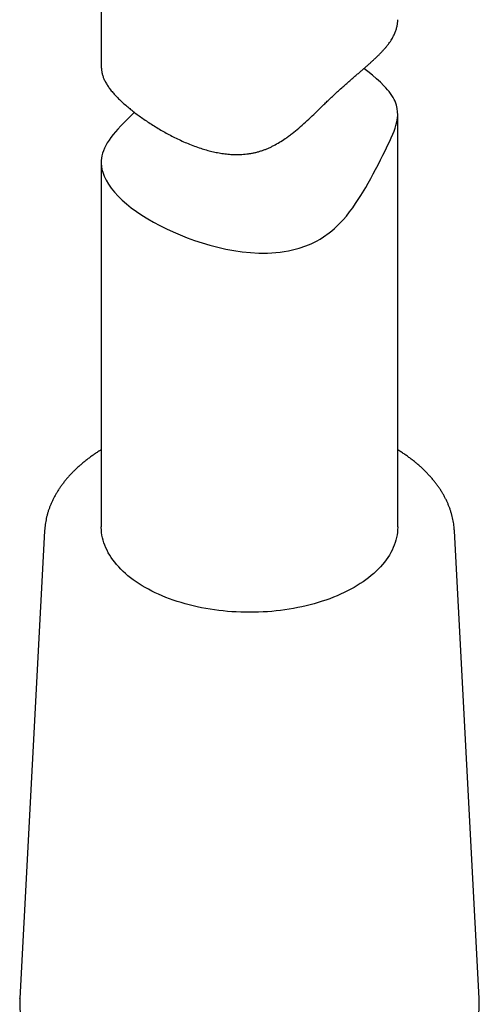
# Model space of a CAD drawing. Header units: millimetres. Extents: x 8 to 740, y 12 to 985.
# Tile 10 of 62: x 679 to 703, y 145 to 195. Entities that reach past the tile are written whole.
import ezdxf

# ---------------------------------------------------------------- set-up
doc = ezdxf.new("R2010")
doc.units = ezdxf.units.MM

msp = doc.modelspace()

# ---------------------------------------------------------------- linework, layer by layer
at = {"color": 7, "linetype": 'Continuous', "lineweight": 30}
for p, q in [((683.591, 209.493), (683.591, 192.557)), ((697.074, 192.304), (696.874, 192.452)), ((698.591, 169.291), (698.591, 190.167)), ((683.591, 187.704), (683.591, 169.291)), ((680.726, 169.084), (679.469, 145.427)), ((702.713, 145.427), (701.457, 169.084)), ((679.469, 145.424), (679.469, 145.427))]:
    msp.add_line(p, q, dxfattribs=at)
at = {"color": 7, "linetype": 'Continuous', "lineweight": 30, "flags": 128}
for points in [[(685.271, 190.241), (685.257, 190.228), (685.126, 190.103), (684.921, 189.905), (684.728, 189.713), (684.574, 189.555), (684.431, 189.4), (684.304, 189.256), (684.187, 189.115), (684.08, 188.975), (683.983, 188.837), (683.896, 188.701), (683.82, 188.565), (683.754, 188.43), (683.7, 188.295), (683.659, 188.172), (683.628, 188.05), (683.607, 187.926), (683.594, 187.803), (683.592, 187.657), (683.603, 187.51), (683.627, 187.361), (683.665, 187.212), (683.736, 187.013), (683.831, 186.813), (683.949, 186.611), (684.091, 186.407), (684.257, 186.203), (684.446, 185.999), (684.647, 185.805), (684.868, 185.611), (685.109, 185.42), (685.369, 185.229), (685.647, 185.042), (685.943, 184.857), (686.242, 184.685), (686.556, 184.516), (686.884, 184.353), (687.224, 184.196), (687.577, 184.045), (687.94, 183.902), (688.314, 183.767), (688.697, 183.642), (689.088, 183.527), (689.487, 183.423), (689.891, 183.333), (690.301, 183.256), (690.722, 183.195), (691.146, 183.151), (691.572, 183.128), (691.786, 183.125), (692, 183.127), (692.213, 183.136), (692.426, 183.151), (692.639, 183.173), (692.851, 183.203), (693.061, 183.239), (693.269, 183.284), (693.605, 183.373), (693.935, 183.485), (694.208, 183.599), (694.475, 183.73), (694.66, 183.834), (694.841, 183.946), (695.126, 184.149), (695.264, 184.259), (695.398, 184.374), (695.616, 184.581), (695.824, 184.801), (695.994, 185), (696.156, 185.205), (696.313, 185.416), (696.463, 185.631), (696.724, 186.032), (696.97, 186.441), (697.101, 186.669), (697.228, 186.897), (697.352, 187.126), (697.473, 187.354), (697.599, 187.596), (697.721, 187.835), (697.84, 188.072), (697.954, 188.301), (698.028, 188.452), (698.098, 188.597), (698.186, 188.784), (698.266, 188.962), (698.339, 189.133), (698.404, 189.296), (698.455, 189.439), (698.498, 189.576), (698.547, 189.771), (698.578, 189.957), (698.591, 190.119), (698.588, 190.275), (698.567, 190.443), (698.527, 190.607), (698.494, 190.705), (698.454, 190.802), (698.407, 190.9), (698.354, 190.997), (698.294, 191.094), (698.227, 191.191), (698.153, 191.289), (698.073, 191.388), (697.986, 191.488), (697.892, 191.588), (697.716, 191.762), (697.521, 191.94), (697.307, 192.12), (697.074, 192.304), (697.074, 192.304)], [(698.591, 169.291), (698.591, 169.263), (698.586, 169.133), (698.575, 169.003), (698.556, 168.873), (698.531, 168.744), (698.499, 168.615), (698.461, 168.487), (698.416, 168.36), (698.364, 168.233), (698.305, 168.107), (698.24, 167.982), (698.169, 167.859), (698.091, 167.737), (698.007, 167.616), (697.917, 167.497), (697.82, 167.379), (697.718, 167.263), (697.609, 167.149), (697.495, 167.037), (697.374, 166.927), (697.248, 166.819), (697.117, 166.713), (696.98, 166.61), (696.838, 166.509), (696.69, 166.411), (696.538, 166.315), (696.38, 166.222), (696.218, 166.131), (696.051, 166.044), (695.88, 165.959), (695.704, 165.877), (695.524, 165.799), (695.34, 165.724), (695.153, 165.651), (694.961, 165.583), (694.767, 165.517), (694.568, 165.455), (694.367, 165.396), (694.163, 165.341), (693.956, 165.29), (693.746, 165.242), (693.534, 165.198), (693.32, 165.157), (693.104, 165.12), (692.885, 165.087), (692.666, 165.058), (692.445, 165.033), (692.222, 165.011), (691.999, 164.993), (691.775, 164.98), (691.55, 164.97), (691.325, 164.964), (691.099, 164.962), (690.874, 164.963), (690.649, 164.969), (690.424, 164.979), (690.199, 164.992), (689.976, 165.01), (689.754, 165.031), (689.532, 165.056), (689.313, 165.085), (689.094, 165.118), (688.878, 165.155), (688.664, 165.195), (688.451, 165.239), (688.242, 165.286), (688.034, 165.338), (687.83, 165.393), (687.628, 165.451), (687.43, 165.513), (687.235, 165.578), (687.043, 165.647), (686.855, 165.718), (686.671, 165.794), (686.491, 165.872), (686.315, 165.953), (686.143, 166.038), (685.976, 166.125), (685.814, 166.215), (685.656, 166.308), (685.503, 166.404), (685.355, 166.502), (685.212, 166.603), (685.075, 166.706), (684.943, 166.812), (684.817, 166.919), (684.696, 167.029), (684.581, 167.141), (684.472, 167.255), (684.369, 167.371), (684.272, 167.489), (684.182, 167.608), (684.097, 167.728), (684.019, 167.85), (683.947, 167.974), (683.882, 168.098), (683.823, 168.224), (683.771, 168.351), (683.725, 168.478), (683.686, 168.606), (683.654, 168.735), (683.628, 168.864), (683.609, 168.994), (683.597, 169.124), (683.592, 169.254), (683.591, 169.291)]]:
    msp.add_lwpolyline(points, dxfattribs=at)
at = {"color": 7, "linetype": 'Continuous', "lineweight": 30}
for points, knots in [([(684.88, 190.556), (684.946, 190.502), (685.076, 190.392), (685.288, 190.226), (685.512, 190.058), (685.749, 189.89), (685.999, 189.722), (686.26, 189.554), (686.529, 189.391), (686.805, 189.232), (687.087, 189.08), (687.377, 188.933), (687.677, 188.792), (687.985, 188.659), (688.302, 188.536), (688.609, 188.429), (688.906, 188.339), (689.19, 188.265), (689.479, 188.203), (689.773, 188.154), (690.071, 188.122), (690.382, 188.106), (690.649, 188.11), (690.871, 188.127), (691.039, 188.147), (691.206, 188.174), (691.374, 188.208), (691.54, 188.251), (691.703, 188.3), (691.861, 188.357), (692.015, 188.419), (692.167, 188.488), (692.367, 188.588), (692.612, 188.727), (692.862, 188.89), (693.072, 189.04), (693.304, 189.216), (693.588, 189.449), (693.925, 189.748), (694.259, 190.06), (694.54, 190.331), (694.767, 190.551), (694.94, 190.719), (695.114, 190.886), (695.299, 191.062), (695.496, 191.244), (695.705, 191.434), (695.913, 191.619), (696.122, 191.801), (696.327, 191.979), (696.511, 192.137), (696.672, 192.276), (696.812, 192.397), (696.948, 192.515), (697.08, 192.632), (697.208, 192.746), (697.332, 192.858), (697.45, 192.969), (697.564, 193.078), (697.673, 193.187), (697.778, 193.295), (697.878, 193.403), (697.972, 193.511), (698.06, 193.618), (698.142, 193.725), (698.219, 193.833), (698.289, 193.942), (698.352, 194.05), (698.419, 194.181), (698.485, 194.334), (698.541, 194.51), (698.576, 194.689), (698.592, 194.828), (698.59, 194.909), (698.589, 194.928)], [0, 0, 0, 0, 0.0170538, 0.0341634, 0.0513182, 0.0686128, 0.0859516, 0.1034824, 0.1210555, 0.1380624, 0.1551139, 0.1722, 0.1894117, 0.2066581, 0.2240853, 0.2415507, 0.2563203, 0.2711175, 0.2860223, 0.3009262, 0.3160007, 0.3310737, 0.3477418, 0.3561265, 0.3645111, 0.3730709, 0.3816305, 0.3902612, 0.3988919, 0.40723, 0.4155683, 0.4239625, 0.432357, 0.4494194, 0.4665485, 0.4774521, 0.4883651, 0.5106156, 0.5329081, 0.5560866, 0.5793047, 0.5912952, 0.6032851, 0.615335, 0.6273838, 0.6416256, 0.6559164, 0.670385, 0.6848537, 0.6995393, 0.7142253, 0.7249411, 0.7356764, 0.7464562, 0.7572362, 0.7680846, 0.7789333, 0.7898152, 0.8007117, 0.8118413, 0.8229849, 0.834379, 0.8457732, 0.8572186, 0.8686642, 0.8804926, 0.8923211, 0.9041991, 0.9160772, 0.9352672, 0.954607, 0.973997, 0.9936417, 1, 1, 1, 1]), ([(683.593, 192.557), (683.593, 192.522), (683.593, 192.433), (683.612, 192.293), (683.65, 192.132), (683.707, 191.97), (683.783, 191.807), (683.879, 191.64), (683.995, 191.47), (684.132, 191.295), (684.289, 191.116), (684.467, 190.933), (684.662, 190.746), (684.808, 190.62), (684.88, 190.556)], [0, 0, 0, 0, 0.051699, 0.133445, 0.217104, 0.300963, 0.386167, 0.471593, 0.558462, 0.645589, 0.734347, 0.822792, 0.911547, 1, 1, 1, 1]), ([(683.591, 173.183), (683.55, 173.157), (683.45, 173.095), (683.297, 172.993), (683.132, 172.879), (682.971, 172.761), (682.815, 172.642), (682.665, 172.52), (682.519, 172.395), (682.378, 172.269), (682.242, 172.14), (682.112, 172.009), (681.987, 171.876), (681.868, 171.741), (681.754, 171.604), (681.646, 171.466), (681.543, 171.326), (681.447, 171.184), (681.356, 171.042), (681.271, 170.897), (681.192, 170.752), (681.119, 170.605), (681.052, 170.458), (680.992, 170.31), (680.937, 170.16), (680.888, 170.011), (680.846, 169.86), (680.81, 169.71), (680.78, 169.558), (680.755, 169.407), (680.738, 169.255), (680.728, 169.148), (680.726, 169.091), (680.726, 169.085)], [0, 0, 0, 0, 0.024314, 0.058437, 0.092558, 0.126675, 0.160784, 0.194881, 0.228963, 0.263023, 0.297057, 0.331059, 0.365022, 0.398939, 0.432804, 0.46661, 0.50035, 0.534016, 0.567604, 0.601106, 0.634519, 0.667838, 0.701062, 0.734188, 0.767219, 0.800156, 0.833004, 0.865767, 0.898455, 0.931075, 0.963639, 0.996157, 1, 1, 1, 1]), ([(701.457, 169.085), (701.456, 169.101), (701.453, 169.167), (701.442, 169.284), (701.423, 169.435), (701.398, 169.586), (701.367, 169.736), (701.33, 169.886), (701.287, 170.036), (701.237, 170.185), (701.182, 170.333), (701.121, 170.48), (701.053, 170.626), (700.98, 170.772), (700.901, 170.916), (700.816, 171.059), (700.725, 171.201), (700.628, 171.341), (700.526, 171.48), (700.418, 171.618), (700.304, 171.754), (700.185, 171.888), (700.06, 172.02), (699.93, 172.15), (699.794, 172.278), (699.653, 172.405), (699.508, 172.528), (699.357, 172.65), (699.201, 172.769), (699.04, 172.886), (698.875, 173.001), (698.725, 173.1), (698.629, 173.16), (698.591, 173.183)], [0, 0, 0, 0, 0.010253, 0.042711, 0.075187, 0.107694, 0.140245, 0.172851, 0.205521, 0.238266, 0.271092, 0.304005, 0.33701, 0.370107, 0.403299, 0.436585, 0.469961, 0.503425, 0.536972, 0.570597, 0.604294, 0.638056, 0.671876, 0.705749, 0.739666, 0.773623, 0.807612, 0.841628, 0.875666, 0.90972, 0.943787, 0.977863, 1, 1, 1, 1]), ([(679.47, 145.423), (679.467, 145.376), (679.463, 145.275), (679.463, 145.121), (679.469, 144.961), (679.482, 144.801), (679.5, 144.642), (679.524, 144.483), (679.555, 144.324), (679.591, 144.166), (679.634, 144.008), (679.682, 143.851), (679.737, 143.694), (679.797, 143.538), (679.864, 143.384), (679.936, 143.229), (680.015, 143.076), (680.099, 142.924), (680.189, 142.774), (680.285, 142.624), (680.387, 142.476), (680.495, 142.329), (680.608, 142.184), (680.727, 142.04), (680.852, 141.899), (680.982, 141.759), (681.117, 141.62), (681.258, 141.484), (681.404, 141.35), (681.555, 141.218), (681.711, 141.088), (681.872, 140.961), (682.038, 140.836), (682.209, 140.713), (682.385, 140.593), (682.565, 140.475), (682.749, 140.36), (682.938, 140.247), (683.131, 140.138), (683.328, 140.031), (683.529, 139.926), (683.734, 139.825), (683.943, 139.726), (684.156, 139.631), (684.372, 139.538), (684.592, 139.449), (684.814, 139.362), (685.041, 139.279), (685.27, 139.199), (685.502, 139.121), (685.737, 139.048), (685.975, 138.977), (686.216, 138.909), (686.458, 138.845), (686.704, 138.785), (686.951, 138.727), (687.201, 138.673), (687.453, 138.622), (687.706, 138.575), (687.961, 138.531), (688.218, 138.491), (688.477, 138.454), (688.736, 138.421), (688.997, 138.391), (689.259, 138.364), (689.522, 138.341), (689.785, 138.322), (690.05, 138.306), (690.314, 138.294), (690.58, 138.285), (690.845, 138.28), (691.111, 138.279), (691.376, 138.281), (691.642, 138.286), (691.907, 138.296), (692.172, 138.308), (692.436, 138.325), (692.699, 138.344), (692.962, 138.368), (693.224, 138.395), (693.485, 138.425), (693.744, 138.459), (694.002, 138.497), (694.259, 138.537), (694.514, 138.582), (694.767, 138.629), (695.018, 138.681), (695.267, 138.735), (695.515, 138.793), (695.76, 138.854), (696.002, 138.919), (696.242, 138.987), (696.48, 139.058), (696.714, 139.132), (696.946, 139.21), (697.175, 139.291), (697.401, 139.375), (697.623, 139.461), (697.842, 139.551), (698.058, 139.644), (698.27, 139.74), (698.478, 139.839), (698.683, 139.941), (698.884, 140.046), (699.08, 140.153), (699.273, 140.264), (699.461, 140.377), (699.645, 140.492), (699.825, 140.61), (700, 140.731), (700.17, 140.855), (700.335, 140.98), (700.496, 141.108), (700.652, 141.239), (700.803, 141.371), (700.948, 141.506), (701.088, 141.643), (701.223, 141.782), (701.353, 141.923), (701.477, 142.066), (701.595, 142.21), (701.708, 142.356), (701.815, 142.504), (701.917, 142.653), (702.012, 142.804), (702.102, 142.956), (702.185, 143.109), (702.263, 143.263), (702.334, 143.418), (702.4, 143.574), (702.459, 143.731), (702.513, 143.888), (702.56, 144.047), (702.601, 144.205), (702.636, 144.364), (702.665, 144.524), (702.688, 144.683), (702.705, 144.843), (702.716, 145.003), (702.72, 145.163), (702.719, 145.305), (702.714, 145.393), (702.713, 145.428)], [0, 0, 0, 0, 0.0061808, 0.0131136, 0.0200454, 0.0269776, 0.0339127, 0.0408529, 0.0478007, 0.0547579, 0.0617264, 0.068708, 0.0757039, 0.0827153, 0.0897431, 0.0967878, 0.1038497, 0.1109288, 0.1180248, 0.1251374, 0.1322657, 0.1394091, 0.1465666, 0.153737, 0.1609194, 0.1681125, 0.1753151, 0.1825262, 0.1897446, 0.1969692, 0.2041991, 0.2114333, 0.2186709, 0.2259111, 0.2331533, 0.2403969, 0.2476412, 0.2548858, 0.2621301, 0.2693738, 0.2766166, 0.2838583, 0.2910986, 0.2983375, 0.3055748, 0.3128104, 0.3200443, 0.3272764, 0.3345067, 0.3417351, 0.3489618, 0.3561868, 0.36341, 0.3706315, 0.3778515, 0.3850698, 0.3922868, 0.3995023, 0.4067165, 0.4139295, 0.4211413, 0.4283521, 0.4355619, 0.4427709, 0.449979, 0.4571865, 0.4643934, 0.4715998, 0.4788058, 0.4860115, 0.493217, 0.5004224, 0.5076278, 0.5148333, 0.5220389, 0.5292447, 0.536451, 0.5436576, 0.5508649, 0.5580727, 0.5652813, 0.5724908, 0.5797012, 0.5869126, 0.5941251, 0.6013388, 0.6085539, 0.6157704, 0.6229883, 0.6302078, 0.6374289, 0.6446518, 0.6518764, 0.6591029, 0.6663312, 0.6735615, 0.6807938, 0.6880281, 0.6952643, 0.7025025, 0.7097426, 0.7169846, 0.7242284, 0.7314739, 0.7387208, 0.745969, 0.7532183, 0.7604683, 0.7677188, 0.7749691, 0.7822188, 0.7894672, 0.7967138, 0.8039578, 0.8111983, 0.8184346, 0.8256656, 0.8328903, 0.8401076, 0.8473164, 0.8545154, 0.8617035, 0.8688794, 0.876042, 0.8831902, 0.890323, 0.8974395, 0.9045392, 0.9116215, 0.9186861, 0.9257332, 0.9327629, 0.939776, 0.9467732, 0.9537557, 0.960725, 0.9676828, 0.9746309, 0.9815715, 0.9885068, 0.9954392, 1, 1, 1, 1])]:
    msp.add_open_spline(points, degree=3, knots=knots, dxfattribs=at)

doc.saveas('drawing.dxf')
